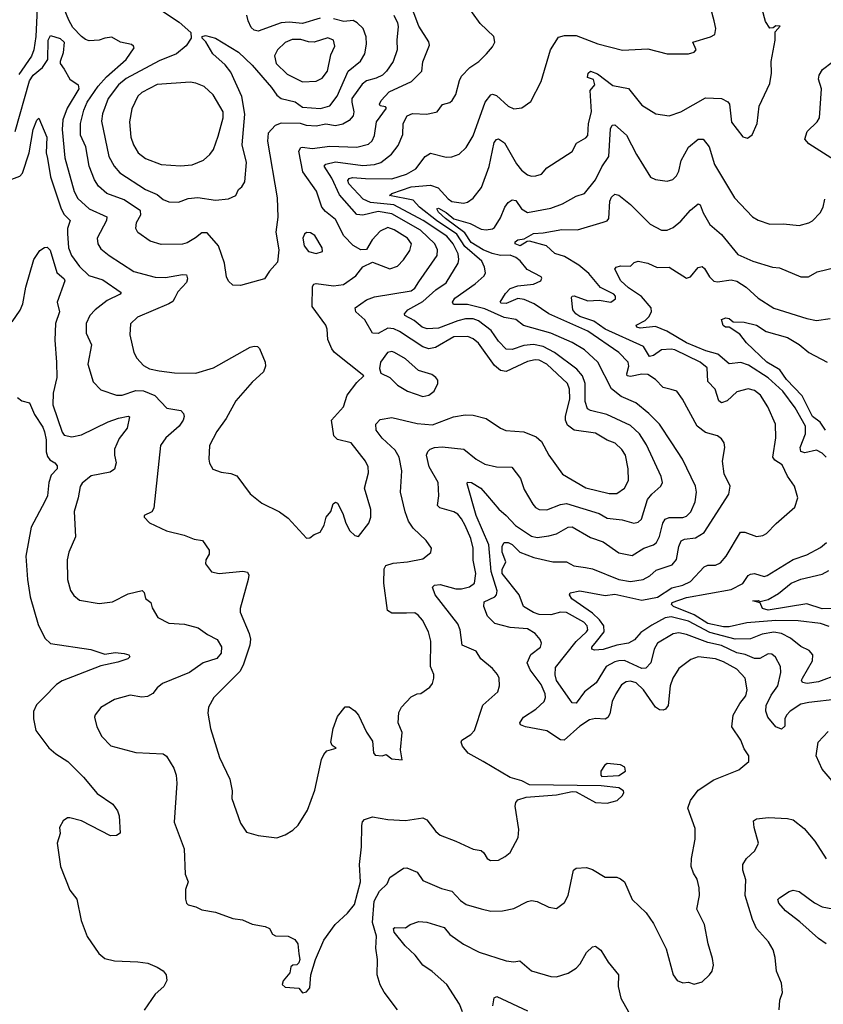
# Model space of a CAD drawing. Extents: x 1245515 to 1420776, y 606314 to 671314.
# Tile 39 of 256: x 1260876 to 1265020, y 661104 to 666181. Entities that reach past the tile are written whole.
import ezdxf

# ---------------------------------------------------------------- set-up
doc = ezdxf.new("R2010")
doc.units = 0

msp = doc.modelspace()

# ---------------------------------------------------------------- linework, layer by layer
at = {"layer": '0CON10XD'}
for points in [[(1260851.8, 665605), (1260925.8, 665865), (1260945, 665894.8), (1260993.2, 665935), (1261021.1, 665975), (1261022.7, 666075), (1261035, 666099.5), (1261085, 666084.5), (1261105.4, 666065), (1261100, 666010), (1261084.2, 665965), (1261084.3, 665955), (1261105.6, 665925), (1261135, 665874), (1261176.7, 665845), (1261180.4, 665825), (1261120.4, 665725), (1261098.2, 665665), (1261095.7, 665614.2), (1261108.3, 665468.3), (1261157.5, 665295), (1261175, 665258.5), (1261234.5, 665205), (1261324.6, 665164.6), (1261323.9, 665145), (1261275.5, 665055), (1261278.5, 665025), (1261295, 664999.4), (1261338.1, 664965), (1261465, 664882.9), (1261575, 664853.4), (1261628, 664852), (1261715, 664867.3), (1261735.5, 664865.5), (1261741.9, 664845), (1261735.5, 664825), (1261692, 664778), (1261675.9, 664745.9), (1261665, 664728.6), (1261645, 664715.5), (1261483.1, 664646.9), (1261447.3, 664612.7), (1261443.1, 664555), (1261464.6, 664464.6), (1261479.2, 664435), (1261515, 664397.5), (1261545, 664380.6), (1261595, 664370.4), (1261675, 664360.4), (1261785, 664358.6), (1261875, 664386.2), (1262065, 664492.5), (1262085, 664497.5), (1262102.5, 664495), (1262113.3, 664485), (1262142, 664415), (1262142.9, 664395), (1262132.9, 664365), (1262075, 664311.9), (1261990, 664215), (1261940, 664125), (1261891.9, 664058.1), (1261854, 663985), (1261850.8, 663915), (1261854.2, 663894.2), (1261872.5, 663862.5), (1261915, 663847.5), (1261965, 663840.8), (1261995, 663828), (1262065, 663736), (1262125, 663688), (1262215, 663642.5), (1262260.3, 663610.3), (1262355, 663507.5), (1262371.7, 663508.3), (1262395, 663526.7), (1262425, 663537.5), (1262445.6, 663575), (1262457.1, 663615), (1262481.2, 663645), (1262493.3, 663685), (1262505, 663692.5), (1262515, 663687.5), (1262542.5, 663635), (1262557.5, 663585), (1262578, 663545), (1262605, 663521.2), (1262623.9, 663516.1), (1262675.8, 663585), (1262687.1, 663615), (1262686.7, 663655), (1262654.6, 663765), (1262674.6, 663845), (1262672.3, 663875), (1262658.8, 663905), (1262585, 663998.6), (1262515.4, 664015.4), (1262495.6, 664035), (1262484.5, 664115.5), (1262545.4, 664185), (1262565.5, 664245), (1262615, 664310.6), (1262650, 664345), (1262500, 664465), (1262485, 664484), (1262465, 664532.5), (1262461.2, 664585), (1262454, 664605), (1262385, 664701.2), (1262386.5, 664805), (1262393.6, 664816.4), (1262405, 664820.8), (1262495, 664808.4), (1262545, 664814.7), (1262610.2, 664859.8), (1262645, 664907.1), (1262695, 664930.8), (1262785, 664895.4), (1262825, 664910.5), (1262855, 664941.9), (1262888.7, 664991.3), (1262896.7, 665025), (1262875, 665054.6), (1262807.1, 665097.1), (1262775, 665109.7), (1262735, 665090.4), (1262694.4, 665045), (1262664.2, 664995.8), (1262635, 664994.4), (1262595, 665017.3), (1262547, 665067), (1262505, 665150.9), (1262452.3, 665192.3), (1262434.6, 665215), (1262406.4, 665296.4), (1262335.7, 665395.7), (1262315, 665502.5), (1262325, 665521.9), (1262335, 665523.6), (1262385, 665517.2), (1262475, 665528.5), (1262615, 665524.1), (1262675, 665539.5), (1262693, 665557), (1262705, 665584), (1262715.2, 665655), (1262767.8, 665725), (1262761.9, 665731.9), (1262735, 665736.2), (1262731.1, 665745), (1262739.2, 665765), (1262780.7, 665809.3), (1262897.3, 665862.7), (1262948.9, 665915), (1262955, 665963.8), (1262989.1, 666049.1), (1262985, 666066.2), (1262935, 666147.5), (1262885.3, 666275)], [(1260967.8, 666275), (1260959.8, 666095), (1260949.3, 666025), (1260936.5, 665993.5), (1260872.2, 665897.8)], [(1262806, 666205), (1262823.5, 666165), (1262828.2, 666145), (1262820.6, 666075), (1262822.5, 666025), (1262802.7, 665965), (1262767.9, 665915), (1262746.4, 665895), (1262715, 665878.9), (1262665.1, 665864.9), (1262641.6, 665848.4), (1262589.2, 665775), (1262588.1, 665755), (1262599.5, 665705), (1262595.8, 665685), (1262575, 665661.7), (1262542.5, 665642.5), (1262505, 665632.9), (1262455, 665642.4), (1262405, 665631.6), (1262355, 665635.8), (1262324.2, 665645.8), (1262225, 665647.3), (1262194, 665636), (1262157.5, 665595), (1262154.5, 665555), (1262203.1, 665263.1), (1262207.1, 665162.9), (1262196.4, 665085), (1262211.5, 664995), (1262205, 664930), (1262163.8, 664885), (1262138.8, 664845), (1262015, 664810), (1261975, 664811.2), (1261953.2, 664833.2), (1261942, 664855), (1261932.2, 664925), (1261902, 665015), (1261842.1, 665082.1), (1261815, 665082.5), (1261783.1, 665056.9), (1261739.7, 665030.3), (1261715, 665023.9), (1261605, 665022.1), (1261549.5, 665039.5), (1261485, 665084.3), (1261474.6, 665104.6), (1261479.1, 665135), (1261500.4, 665175), (1261499.1, 665195), (1261415, 665252.4), (1261325, 665284.6), (1261282.6, 665322.6), (1261261.8, 665355), (1261234.7, 665425), (1261217.5, 665525), (1261189.5, 665585), (1261190, 665645), (1261207.2, 665715), (1261224.7, 665755), (1261281.1, 665838.9), (1261323, 665887), (1261425.4, 665975), (1261465.7, 666035), (1261463.3, 666045), (1261452.7, 666052.7), (1261395, 666064.3), (1261350.3, 666090.3), (1261314.6, 666085.4), (1261285, 666074.7), (1261235, 666071.5), (1261215, 666078.2), (1261195, 666094.5), (1261150.7, 666140.7), (1261129, 666179), (1261089.4, 666275)], [(1261560, 666260), (1261698.4, 666168.4), (1261758.8, 666115), (1261760, 666085), (1261735, 666046.7), (1261684, 666005), (1261595, 665969.1), (1261425, 665877.1), (1261385, 665844.7), (1261331.9, 665775), (1261303.5, 665695), (1261297.3, 665657.3), (1261336, 665475), (1261362.5, 665425), (1261392, 665392), (1261525.2, 665305.2), (1261585, 665279.3), (1261615, 665254.5), (1261645, 665241.8), (1261695, 665239.2), (1261745, 665258.1), (1261795, 665264.2), (1261885, 665249.5), (1261952.6, 665257.4), (1261990.8, 665275), (1262004.5, 665305.5), (1262021.4, 665318.6), (1262036.4, 665345), (1262045.8, 665445), (1262023.3, 665535), (1262036.4, 665693.6), (1262020.7, 665785), (1261965, 665910.9), (1261935, 665947.5), (1261872, 666005), (1261836.7, 666066.7), (1261817.5, 666085), (1261817.5, 666095), (1261835, 666100), (1261885, 666085.6), (1262003.8, 666013.8), (1262075, 665945.6), (1262175, 665831.2), (1262201.6, 665791.6), (1262225, 665773.9), (1262297.2, 665757.2), (1262335, 665730), (1262427.6, 665722.4), (1262475, 665736.2), (1262512.7, 665787.3), (1262570.7, 665915), (1262633.3, 665966.7), (1262656.6, 666005), (1262664.1, 666055), (1262662.4, 666092.4), (1262646.7, 666135), (1262616.7, 666165), (1262595, 666176.9), (1262547.7, 666172.3), (1262495, 666185.6)], [(1263173.9, 664143.9), (1263215, 664141.5), (1263281.2, 664125), (1263355, 664074.3), (1263382.9, 664062.9), (1263475, 664056.2), (1263539.5, 664029.5), (1263567.5, 664005), (1263605, 663935.6), (1263675, 663837.3), (1263795, 663767.3), (1263915, 663736.9), (1263955, 663737.8), (1263995, 663764.4), (1264016.2, 663805), (1264014.5, 663864.5), (1264000, 663935), (1263981.9, 663965), (1263947.6, 663997.6), (1263905, 664013.2), (1263845, 664049.2), (1263734.8, 664064.8), (1263700.8, 664090.8), (1263690.9, 664115), (1263690.8, 664135), (1263713.2, 664225), (1263711.9, 664275), (1263701.6, 664305), (1263595, 664404.7), (1263555, 664425.2), (1263535, 664426.9), (1263495, 664417.8), (1263385, 664367.6), (1263355, 664371.9), (1263325, 664397.3), (1263242.5, 664512.5), (1263215.1, 664535.1), (1263186.8, 664546.8), (1263115, 664545.9), (1263019.6, 664490.4), (1262985, 664483.7), (1262955, 664494.2), (1262835, 664573.8), (1262805, 664586.3), (1262775, 664590), (1262725, 664562.8), (1262694.7, 664564.7), (1262655, 664632.9), (1262610, 664675), (1262605.7, 664695), (1262665, 664735.9), (1262705, 664752.2), (1262895, 664781.9), (1262914, 664796), (1262935, 664830), (1263028.7, 664965), (1263030.3, 664995), (1263016.6, 665025), (1262942.4, 665095), (1262795, 665179.2), (1262725, 665192.5), (1262645, 665172.2), (1262615, 665176.6), (1262525, 665278.2), (1262485, 665363.1), (1262446.5, 665425), (1262455, 665436.1), (1262505, 665448.3), (1262645, 665429.6), (1262705, 665434.8), (1262738.9, 665445), (1262792.8, 665487.2), (1262828.5, 665531.5), (1262851.4, 665588.6), (1262854, 665645), (1262873.8, 665685), (1262902.1, 665697.9), (1262975, 665693.9), (1263028, 665705), (1263056.2, 665743.8), (1263095, 665754.4), (1263106, 665765), (1263124.5, 665795.5), (1263143.3, 665866.7), (1263155, 665889.2), (1263197.1, 665935), (1263242.9, 665965), (1263284, 666005), (1263315, 666041.2), (1263326.9, 666065), (1263321.9, 666095), (1263251.3, 666161.3), (1263171.2, 666271.2)], [(1263266.2, 662356.2), (1263188.1, 662398.1), (1263159.4, 662435), (1263152, 662455), (1263156, 662465), (1263202.9, 662495), (1263221.9, 662515), (1263265, 662646), (1263342.5, 662715), (1263350, 662745), (1263349.2, 662785), (1263340, 662805), (1263314, 662835), (1263254.2, 662885), (1263230, 662925), (1263158, 662955), (1263147.7, 663035), (1263136.2, 663065), (1263019.3, 663215), (1263004.4, 663255), (1263014.5, 663265.5), (1263045, 663268.2), (1263125, 663246.2), (1263154.3, 663245.8), (1263195, 663256.1), (1263220.9, 663275), (1263228.1, 663325), (1263213.8, 663393.8), (1263214.7, 663455.3), (1263202.4, 663505), (1263173, 663573), (1263155, 663607.8), (1263135, 663630.5), (1263115, 663642.5), (1263043.2, 663663.2), (1263031.1, 663675), (1263037.1, 663725), (1263034.6, 663795), (1262987.1, 663875), (1262974.2, 663935.8), (1262980.5, 663955), (1262993.2, 663966.8), (1263014.4, 663975.6), (1263055, 663978.6), (1263166.5, 663966.5), (1263229.4, 663915), (1263275, 663888.8), (1263335.4, 663875.4), (1263414, 663874), (1263458.9, 663815), (1263478.3, 663758.3), (1263522.6, 663682.6), (1263536, 663666), (1263555, 663655.4), (1263595, 663653.6), (1263665, 663680.9), (1263695, 663685.3), (1263864.2, 663635), (1263905, 663611.1), (1263982.2, 663602.2), (1264042.5, 663585), (1264065, 663589.6), (1264082.1, 663605), (1264113.3, 663706.7), (1264135, 663734.4), (1264182.5, 663775), (1264191.1, 663795), (1264183.8, 663825), (1264108.2, 663988.2), (1264071.6, 664045), (1264025, 664088.9), (1263904.5, 664144.5), (1263818.8, 664165), (1263803.8, 664173.8), (1263792.9, 664212.9), (1263791.4, 664305), (1263778.6, 664345), (1263749.2, 664379.2), (1263634.1, 664464.1), (1263575.4, 664495.4), (1263525, 664506), (1263475, 664500.9), (1263415, 664479.7), (1263385, 664482.7), (1263345, 664522.7), (1263307.9, 664577.9), (1263242.4, 664627.6), (1263215, 664638.3), (1263175, 664638.1), (1263135, 664628.9), (1263035, 664590.2), (1262976.9, 664586.9), (1262951.1, 664595), (1262909.5, 664629.5), (1262862.9, 664655), (1262860, 664665), (1262878.1, 664685), (1262955, 664727.5), (1263022.5, 664787.5), (1263075, 664824.6), (1263136.9, 664925), (1263141.4, 664945), (1263136.3, 664973.7), (1263111, 665025), (1263078.4, 665065), (1262957.1, 665145), (1262805, 665226.3), (1262685, 665238.9), (1262648, 665255), (1262572.7, 665335), (1262568.2, 665351.8), (1262575, 665362.1), (1262592.5, 665367.5), (1262658.4, 665361.6), (1262795, 665360.6), (1262870.8, 665385), (1262918.4, 665411.6), (1262967.8, 665475), (1262995, 665493.1), (1263075, 665471.5), (1263105, 665473.3), (1263142.1, 665487.9), (1263178, 665522), (1263215, 665582), (1263276.5, 665755), (1263305, 665793.1), (1263315, 665796.5), (1263335, 665790), (1263395, 665735.8), (1263425, 665720.8), (1263465, 665726), (1263511.3, 665758.7), (1263565, 665862.5), (1263612.9, 666025), (1263655, 666091.3), (1263685, 666099.2), (1263745, 666098.8), (1263856.9, 666056.9), (1263985, 666024.4), (1264115, 666030), (1264214.4, 666004.4), (1264325.4, 666004.6), (1264355, 666014.2), (1264363.8, 666025), (1264346.7, 666065), (1264438, 666092), (1264461.4, 666105), (1264466.7, 666135), (1264457.5, 666175), (1264427.3, 666285)], [(1262823.8, 661075), (1262755, 661166.2), (1262734.6, 661204.6), (1262719.4, 661255), (1262720.6, 661335), (1262713.2, 661393.2), (1262716.6, 661455), (1262696.1, 661525), (1262704.8, 661635), (1262732.2, 661687.8), (1262771.1, 661725), (1262785, 661757.5), (1262855, 661805.6), (1262872.2, 661807.8), (1262925, 661785.6), (1262955, 661741.9), (1263050.7, 661700.7), (1263105, 661686.7), (1263148.3, 661638.3), (1263177.6, 661617.6), (1263255.6, 661595.6), (1263305, 661584.3), (1263365, 661585.7), (1263425, 661598.1), (1263495, 661634.3), (1263515, 661638.1), (1263545, 661632.9), (1263605, 661604), (1263645, 661597.5), (1263685, 661628.8), (1263704.3, 661665), (1263731.4, 661795), (1263745, 661806), (1263798.6, 661808.6), (1263829.1, 661799.1), (1263895, 661760), (1263955, 661758.8), (1263975, 661751.2), (1263994.4, 661734.4), (1264035, 661643.3), (1264106, 661575), (1264145, 661520), (1264210.2, 661390.2), (1264246, 661255), (1264267, 661227), (1264295, 661214.3), (1264325, 661217.1), (1264355, 661207.1), (1264395, 661220), (1264434, 661255), (1264447.5, 661275), (1264454.2, 661305), (1264449.4, 661339.4), (1264426.9, 661415), (1264408, 661515), (1264368.6, 661595), (1264381.1, 661665), (1264380, 661705), (1264369.7, 661749.7), (1264350.2, 661780.2), (1264338.6, 661815), (1264340, 661855), (1264358.9, 661955), (1264359.7, 662009.7), (1264321.2, 662115), (1264335.8, 662155), (1264375, 662207.1), (1264455, 662260.8), (1264585, 662312.5), (1264636.7, 662355), (1264635.8, 662385), (1264611.7, 662421.7), (1264595, 662466.2), (1264548.9, 662535), (1264554.5, 662595), (1264589.1, 662655), (1264620.9, 662695), (1264627.8, 662725), (1264616.7, 662785), (1264575, 662831.8), (1264505, 662870), (1264465, 662884.7), (1264375, 662894.6), (1264337.6, 662882.4), (1264274.7, 662835.3), (1264244.5, 662785), (1264231.2, 662745), (1264220, 662645), (1264207.1, 662625), (1264195, 662619.5), (1264175, 662621.5), (1264154.6, 662635), (1264092.2, 662725), (1264055, 662760.5), (1264025, 662770), (1264003.5, 662766.5), (1263979.6, 662750.4), (1263950, 662705), (1263931.5, 662665), (1263918.4, 662601.6), (1263908.3, 662581.7), (1263895, 662574.4), (1263845, 662577.3), (1263815, 662570), (1263765, 662538.4), (1263684.5, 662465.5), (1263665, 662468.2), (1263595, 662513.8), (1263483.8, 662533.8), (1263458.8, 662545), (1263455.8, 662555), (1263473.9, 662585), (1263537.1, 662625), (1263580, 662665), (1263587.1, 662685), (1263585.4, 662705), (1263565, 662753.1), (1263509, 662829), (1263492.5, 662865), (1263512.3, 662907.7), (1263562.2, 662945), (1263567.1, 662965), (1263559.6, 662985), (1263535, 663015.3), (1263495, 663039.1), (1263405, 663046.1), (1263326.9, 663066.9), (1263287.9, 663105), (1263269.1, 663155), (1263271.7, 663178.3), (1263326.2, 663205), (1263335.3, 663215), (1263337.5, 663235), (1263307.2, 663335), (1263295, 663472.2), (1263230.7, 663625), (1263182.9, 663787.1), (1263185, 663796.7), (1263205.7, 663795), (1263253.6, 663765), (1263288.5, 663725), (1263346.3, 663656.3), (1263385, 663624.6), (1263432.4, 663572.4), (1263515, 663517.7), (1263545, 663511.5), (1263605, 663519.1), (1263645, 663529.6), (1263705, 663563.8), (1263725, 663565.3), (1263820.4, 663510.4), (1263885, 663489.1), (1263965, 663431.1), (1264035, 663417.3), (1264094.8, 663455.2), (1264145, 663472.5), (1264160, 663485), (1264174.7, 663515.3), (1264191.9, 663585), (1264205.2, 663604.8), (1264225.3, 663614.7), (1264295, 663614.7), (1264315, 663621.1), (1264336.8, 663643.2), (1264359.4, 663695), (1264366, 663745), (1264361.2, 663775), (1264293.6, 663915), (1264239.3, 663999.2), (1264174.6, 664095), (1264120.6, 664150.6), (1264053.3, 664205), (1263977.6, 664237.6), (1263927.6, 664277.6), (1263856.7, 664415), (1263788.1, 664478.1), (1263725, 664515.9), (1263614.2, 664564.2), (1263473.8, 664603.8), (1263435, 664634.4), (1263375, 664645.9), (1263275, 664690.3), (1263185, 664711.7), (1263112.8, 664712.8), (1263107.5, 664725), (1263119.6, 664745), (1263225, 664818.9), (1263270.7, 664859.3), (1263277.5, 664875), (1263273.6, 664905), (1263259.2, 664935), (1263171.1, 665011.1), (1263130.3, 665075), (1263024.6, 665144.6), (1262938.2, 665215), (1262905, 665250), (1262783.3, 665275), (1262794.4, 665285), (1262895, 665319.4), (1262995, 665327.1), (1263034.5, 665314.5), (1263085, 665257.5), (1263105, 665243.6), (1263165, 665234.4), (1263185, 665239.2), (1263215, 665260.8), (1263257.1, 665315), (1263296.9, 665423.1), (1263322.9, 665547.1), (1263335, 665563.5), (1263345, 665566.2), (1263375.7, 665545.7), (1263437.8, 665437.8), (1263464.5, 665404.5), (1263495, 665381.5), (1263515, 665374.6), (1263537.5, 665375), (1263566.2, 665385), (1263595, 665417.5), (1263725, 665500.8), (1263748, 665545), (1263795, 665571.4), (1263805, 665584), (1263809.5, 665645), (1263825.3, 665705), (1263817.8, 665815), (1263841.2, 665845), (1263835, 665872.5), (1263803.6, 665883.6), (1263807.5, 665905), (1263820, 665915), (1263855, 665902), (1263935, 665840.8), (1264015, 665825.6), (1264085, 665740), (1264155.8, 665695.8), (1264225, 665685.6), (1264285, 665705.7), (1264412, 665778), (1264495, 665774.6), (1264527.3, 665757.3), (1264536.9, 665745), (1264546.7, 665653.3), (1264605, 665576.7), (1264629.3, 665570.7), (1264653.6, 665586.4), (1264679.2, 665645), (1264689.2, 665735), (1264745, 665852.5), (1264752.9, 665905), (1264751.4, 665965), (1264772, 666075), (1264772.5, 666117.5), (1264798.3, 666148.3), (1264775, 666150), (1264761.7, 666138.3), (1264745, 666137.5), (1264721.3, 666171.3), (1264704.3, 666235)], [(1262425, 666189), (1262335, 666160.7), (1262265, 666167.9), (1262225, 666164.8), (1262105, 666122.5), (1262085, 666127.1), (1262070.4, 666140.4), (1262054.4, 666175), (1262046.9, 666205)], [(1262335, 665859.7), (1262405, 665864.1), (1262435, 665878.9), (1262463.2, 665915), (1262481.1, 665998.9), (1262500.9, 666045), (1262495, 666075.6), (1262465, 666088.2), (1262394.1, 666065.9), (1262365, 666067.1), (1262325, 666078.8), (1262281.7, 666078.3), (1262245, 666063.7), (1262204.6, 666025), (1262190.7, 665995), (1262198.7, 665955), (1262255, 665900.8), (1262335, 665859.7)], [(1265096.7, 665445), (1264945, 665540.6), (1264925.7, 665565), (1264936.7, 665605), (1264988.6, 665655), (1265000, 665675), (1265010.4, 665825), (1264995.5, 665875), (1264999.1, 665895), (1265016, 665924), (1265065, 665962)], [(1261705, 665427.8), (1261765, 665433.3), (1261823.3, 665456.7), (1261856.9, 665485), (1261875, 665511.2), (1261900.3, 665579.7), (1261925.3, 665675), (1261925.9, 665705), (1261873.3, 665793.3), (1261826.8, 665836.7), (1261785, 665854), (1261755, 665859.1), (1261585, 665846.3), (1261505.3, 665804.7), (1261485, 665785.8), (1261455, 665722), (1261441.5, 665655), (1261449.5, 665575), (1261463.6, 665535), (1261486.7, 665495), (1261524.2, 665465), (1261605, 665433.6), (1261705, 665427.8)], [(1260835, 665359.2), (1260876.5, 665373.5), (1260890.7, 665389.3), (1260925.4, 665495), (1260944.6, 665615), (1260965, 665662.5), (1260975, 665672.5), (1261016.1, 665575), (1261011.9, 665495), (1261018.9, 665465), (1261035, 665371.4), (1261090, 665205), (1261105, 665176.9), (1261135.5, 665145), (1261122.5, 665105), (1261122, 665078), (1261127.3, 665005), (1261142.3, 664965), (1261185, 664907.5), (1261231.8, 664861.8), (1261305, 664839.5), (1261398.8, 664775), (1261393.3, 664765), (1261326.4, 664733.6), (1261264.4, 664685), (1261237.7, 664655), (1261219.2, 664615), (1261218.2, 664565), (1261246.9, 664505), (1261226.7, 664405), (1261255, 664313.3), (1261295, 664272.5), (1261375.3, 664245.3), (1261405, 664244.7), (1261475, 664268.8), (1261515, 664267), (1261572.5, 664242.5), (1261635, 664178.1), (1261706.1, 664166.1), (1261720.2, 664150.2), (1261724.5, 664135), (1261719.2, 664115), (1261698.2, 664085), (1261628.9, 664025), (1261602.1, 663985), (1261567.9, 663662.1), (1261557.3, 663642.7), (1261517.5, 663625), (1261517.5, 663615), (1261545, 663586.2), (1261633.8, 663545), (1261723.3, 663523.3), (1261775, 663502.5), (1261818.8, 663495), (1261853.8, 663445), (1261853.8, 663425), (1261836.2, 663395), (1261833.8, 663375), (1261865, 663333.8), (1261905, 663325.8), (1262027, 663337), (1262051.2, 663331.2), (1262056.8, 663316.8), (1262054.3, 663295), (1262012.5, 663145), (1262013.1, 663125), (1262060, 663015), (1262066.3, 662986.3), (1262062.9, 662955), (1262028.3, 662851.7), (1262010.9, 662819.1), (1261877.5, 662685), (1261849.2, 662635), (1261845.6, 662605), (1261860, 662525), (1261907, 662377), (1261959.4, 662265), (1261971.9, 662205), (1261970.8, 662165), (1262015, 662037.5), (1262045, 661991.2), (1262105, 661974), (1262202.7, 661962.7), (1262245, 661977.8), (1262285, 662001.1), (1262312.6, 662027.4), (1262360, 662105), (1262398.1, 662208.1), (1262433.2, 662366.8), (1262445, 662392.5), (1262459.3, 662410.7), (1262507.5, 662425), (1262487.7, 662437.7), (1262480.8, 662455), (1262493.3, 662525), (1262515, 662587.5), (1262555, 662637.5), (1262575, 662636.7), (1262605, 662616.7), (1262624, 662595), (1262665, 662507.5), (1262695, 662460), (1262700.7, 662400.7), (1262708.8, 662388.8), (1262745, 662384.2), (1262765, 662391.2), (1262795, 662368.6), (1262847.5, 662365), (1262840, 662415), (1262848, 662505), (1262828, 662555), (1262831.2, 662608.8), (1262844.2, 662635.8), (1262895, 662688.8), (1262925, 662703.8), (1262945, 662706.7), (1262991.2, 662738.8), (1263005, 662757.5), (1263012, 662785), (1263012, 662805), (1262994.5, 662845), (1262995.4, 662975.4), (1262983.3, 663025), (1262953.1, 663085), (1262931.1, 663111.1), (1262913.1, 663123.1), (1262871.3, 663121.3), (1262795, 663121.4), (1262772.9, 663135), (1262753.1, 663275), (1262755, 663350), (1262763.9, 663366.1), (1262801.4, 663378.6), (1262875.4, 663384.6), (1262955, 663401.4), (1262996, 663434), (1262998.8, 663455), (1262972.5, 663495), (1262905, 663559.5), (1262880.8, 663595), (1262863.4, 663643.4), (1262840, 663745), (1262846.5, 663855), (1262833.3, 663925), (1262811.5, 663961.5), (1262745, 664023.1), (1262713.8, 664065), (1262712, 664095), (1262735, 664119.2), (1262795, 664128.9), (1262925, 664098.9), (1263005, 664092.6), (1263113.6, 664133.6), (1263173.9, 664143.9)], [(1263713.2, 662675), (1263644.1, 662774.1), (1263637.7, 662802.3), (1263639, 662841), (1263746, 662974), (1263799.3, 663025), (1263805.3, 663035), (1263802.9, 663055), (1263784.6, 663075), (1263695, 663124.3), (1263665, 663125.2), (1263615, 663112.3), (1263555, 663114.1), (1263525, 663124.1), (1263474.4, 663155), (1263451.8, 663215), (1263363.3, 663325), (1263364, 663346), (1263382.4, 663385), (1263364.5, 663435), (1263363.4, 663466.6), (1263375, 663484.3), (1263395, 663484.5), (1263415, 663473.8), (1263455.7, 663435.7), (1263527.9, 663407.9), (1263625, 663385.3), (1263695, 663385.5), (1263733.9, 663363.9), (1263793.9, 663356.1), (1263829.3, 663349.3), (1263965, 663294.8), (1264026.1, 663283.9), (1264090.8, 663295), (1264125, 663313.8), (1264157.6, 663342.4), (1264240.6, 663369.4), (1264262.6, 663397.4), (1264274.8, 663465.2), (1264286.6, 663493.4), (1264305, 663502.9), (1264361.6, 663508.4), (1264405, 663537.1), (1264532.9, 663735), (1264539.2, 663775), (1264508.3, 663838.3), (1264500, 663905), (1264513.1, 663975), (1264508.3, 663998.3), (1264495, 664019.2), (1264475, 664034.4), (1264412.6, 664052.6), (1264368.9, 664085), (1264294.1, 664224.1), (1264264.6, 664264.6), (1264235, 664274.4), (1264195, 664283.5), (1264154.7, 664324.7), (1264115, 664351.3), (1264085, 664353.3), (1264025, 664341.1), (1264008.6, 664345), (1264006.2, 664355), (1264016.8, 664395), (1264014.1, 664414.1), (1263965, 664464.6), (1263805, 664574.8), (1263605, 664663.9), (1263528.8, 664715), (1263477.4, 664737.4), (1263445, 664742.8), (1263385, 664717.4), (1263358.3, 664718.3), (1263353.3, 664725), (1263380.4, 664769.6), (1263405.9, 664794.1), (1263445, 664809.2), (1263525, 664816.8), (1263564.2, 664835), (1263568.1, 664848.1), (1263565.4, 664855.4), (1263492.3, 664892.3), (1263457.5, 664937.5), (1263435.1, 664955.1), (1263405, 664966), (1263355, 664965.1), (1263311.9, 664975), (1263265.7, 664995), (1263205, 665031.8), (1263171, 665081), (1263071.9, 665155), (1263035, 665188.8), (1263026.9, 665205), (1263035, 665208.3), (1263075, 665185.9), (1263114, 665154), (1263199.4, 665129.4), (1263255, 665100.9), (1263282.2, 665097.8), (1263315, 665102.3), (1263325, 665109.4), (1263355, 665160), (1263377.3, 665215), (1263395, 665238.2), (1263415, 665251.8), (1263435, 665249.4), (1263463.5, 665205), (1263495, 665186.2), (1263615, 665208.9), (1263675, 665231.1), (1263745, 665270.9), (1263788.9, 665285), (1263845.6, 665354.4), (1263877.9, 665422.1), (1263914.1, 665475), (1263922.3, 665617.7), (1263932.1, 665637.9), (1263945, 665638.6), (1264004.4, 665585), (1264056.1, 665485), (1264129.1, 665369.1), (1264155, 665357.5), (1264215, 665348.1), (1264243.4, 665356.6), (1264262.9, 665375), (1264275, 665400), (1264286.4, 665455), (1264325, 665524.4), (1264374, 665565), (1264400, 665565), (1264431.1, 665525), (1264458.2, 665435), (1264561.5, 665261.5), (1264655, 665164.3), (1264685, 665146.9), (1264745, 665126.7), (1264815, 665128.5), (1264895, 665120), (1264946.3, 665133.7), (1264965, 665144.3), (1265004.6, 665185.4), (1265020, 665215), (1265027.8, 665255)], [(1265095.9, 662804.1), (1264995, 662767.2), (1264937.4, 662757.4), (1264913.4, 662763.4), (1264908.5, 662775), (1264912.3, 662785), (1264964.5, 662875), (1264966.4, 662906.4), (1264947.5, 662927.5), (1264905, 662948.2), (1264851.2, 662991.2), (1264805, 663016.5), (1264765, 663022.6), (1264705, 663012.3), (1264645, 662987.6), (1264565, 662986.9), (1264435, 663020.7), (1264325, 663079.1), (1264235, 663101.1), (1264205, 663096.6), (1264135, 663058.8), (1264079.3, 663020.7), (1264047, 662983), (1264015, 662966.2), (1263955, 662956.4), (1263885, 662933.5), (1263839.5, 662929.5), (1263826, 662935), (1263825.6, 662945), (1263850.9, 662975), (1263889.4, 663025), (1263888, 663055), (1263866.4, 663086.4), (1263830.5, 663120.5), (1263722.9, 663195), (1263710.8, 663215), (1263714.6, 663225.4), (1263765, 663235.3), (1263895, 663212.5), (1263945, 663218.1), (1264085, 663188), (1264165, 663203.5), (1264239.2, 663250.8), (1264295.6, 663265), (1264335, 663284.7), (1264405, 663360), (1264425, 663367.8), (1264465, 663368.2), (1264489.4, 663380.6), (1264518.5, 663415), (1264592.6, 663537.4), (1264615, 663537.9), (1264675, 663515.7), (1264709.1, 663520.9), (1264727.9, 663532.1), (1264776.8, 663583.2), (1264873.6, 663666.4), (1264888.6, 663715), (1264871.4, 663775), (1264835, 663826.2), (1264808.5, 663885), (1264770.3, 663910.3), (1264759.6, 663925), (1264775.5, 664025), (1264773.5, 664095), (1264733.8, 664183.8), (1264695.6, 664245), (1264665, 664269.1), (1264632.7, 664277.3), (1264575, 664261.9), (1264525, 664216), (1264495, 664205.5), (1264482.1, 664215), (1264463.2, 664275), (1264424.7, 664315), (1264420.4, 664385), (1264385.4, 664415), (1264255, 664477.8), (1264235, 664481.9), (1264185, 664478.3), (1264145, 664449.3), (1264123.9, 664443.9), (1264092.7, 664495), (1263895.8, 664585.8), (1263836.3, 664626.3), (1263765, 664650.9), (1263743.5, 664665), (1263728.9, 664685), (1263721.1, 664748.9), (1263724.5, 664755.5), (1263735, 664756.5), (1263805, 664731.1), (1263865, 664734), (1263925, 664724.7), (1263948.8, 664741.2), (1263948, 664755), (1263940, 664765), (1263870.3, 664800.3), (1263811.3, 664871.3), (1263759.8, 664915), (1263685, 664960.3), (1263635.3, 664975.3), (1263593.1, 665015), (1263505, 665038.9), (1263492.1, 665037.9), (1263456, 665015), (1263431.5, 665025), (1263431.5, 665035), (1263444.4, 665045.6), (1263478.3, 665051.7), (1263525, 665078.9), (1263575, 665081.7), (1263670.9, 665099.1), (1263751.9, 665098.1), (1263885, 665136.5), (1263906.2, 665143.8), (1263913.5, 665155), (1263920, 665245), (1263928.1, 665265), (1263945, 665280.6), (1263965, 665276.5), (1264025, 665228.1), (1264126.7, 665126.7), (1264185, 665095.6), (1264215, 665095.6), (1264245, 665108.9), (1264285, 665142.2), (1264335, 665199.4), (1264375, 665231.2), (1264385, 665226.2), (1264400.9, 665185), (1264435.3, 665125.3), (1264495, 665073.1), (1264579.8, 664969.8), (1264656.2, 664935), (1264757.5, 664905), (1264795, 664900.6), (1264905, 664854.4), (1264944.2, 664855.8), (1264989.1, 664880.9), (1265095, 664907.1)], [(1262405, 664974.6), (1262438, 664985), (1262435.6, 665005), (1262397.3, 665067.3), (1262375, 665081.4), (1262355, 665083.8), (1262344.2, 665075.8), (1262335.7, 665055), (1262343.5, 665015), (1262365.3, 664985.3), (1262405, 664974.6)], [(1260836.4, 664623.6), (1260877.7, 664682.3), (1260893, 664715), (1260907.9, 664802.1), (1260949.4, 664945), (1260980, 664990), (1261003.5, 665006.5), (1261018.3, 665008.3), (1261033.3, 664993.3), (1261068, 664878), (1261105, 664845.4), (1261109.3, 664835), (1261069.4, 664725), (1261082, 664675), (1261060, 664615), (1261057.6, 664527.6), (1261065.3, 664414.7), (1261067.1, 664335), (1261048.1, 664255), (1261046.4, 664195), (1261095, 664053.3), (1261105, 664038.6), (1261145, 664029.1), (1261195, 664040), (1261332.3, 664107.7), (1261385, 664126.2), (1261435.9, 664135.9), (1261442.5, 664132.5), (1261430, 664075), (1261388.7, 664021.3), (1261365.6, 663965.6), (1261364.5, 663935), (1261374, 663895), (1261365, 663862.5), (1261342.9, 663847.1), (1261245, 663829.2), (1261198.5, 663791.5), (1261187, 663773), (1261177.5, 663715), (1261156.9, 663645), (1261164.3, 663515), (1261128.9, 663435), (1261120.5, 663395), (1261123.3, 663295), (1261138.3, 663238.3), (1261155, 663212), (1261185, 663188), (1261285, 663170), (1261355, 663178.5), (1261435, 663220), (1261507.1, 663237.1), (1261517.7, 663227.7), (1261525, 663196.2), (1261552, 663175), (1261558.3, 663148.3), (1261588.3, 663098.3), (1261645, 663069.2), (1261725, 663063.6), (1261796.2, 663045), (1261845, 663010), (1261895, 662984), (1261917.2, 662947.2), (1261914.5, 662915), (1261893.2, 662886.7), (1261822.9, 662865), (1261750.8, 662815), (1261612.3, 662757.7), (1261584.6, 662735.4), (1261563.4, 662706.6), (1261535, 662691.4), (1261505, 662687.5), (1261445, 662696.9), (1261365, 662675.8), (1261295, 662633.3), (1261265, 662596.7), (1261262, 662585), (1261274.5, 662534.5), (1261300, 662485), (1261346.8, 662436.8), (1261475, 662402), (1261615, 662395.7), (1261632.4, 662382.4), (1261671.7, 662321.7), (1261683.5, 662285), (1261685.5, 662244.5), (1261673.2, 662043.2), (1261724, 661905), (1261729.2, 661775), (1261744, 661735), (1261730.8, 661695), (1261730.8, 661645), (1261736.7, 661625), (1261745, 661616.7), (1261785, 661606.7), (1261815, 661590), (1261885, 661578.8), (1261975, 661546.2), (1262025, 661538.8), (1262075, 661516.2), (1262142.5, 661505), (1262163.9, 661493.9), (1262180, 661465), (1262195, 661456.2), (1262260, 661455), (1262295, 661437.5), (1262310, 661415), (1262316.2, 661363.8), (1262320, 661335), (1262315, 661317.5), (1262305, 661307.5), (1262285, 661306.2), (1262275, 661297.5), (1262269.2, 661265), (1262234.4, 661225), (1262229.2, 661205), (1262245, 661192.5), (1262315, 661187.5), (1262335, 661162.5), (1262355, 661167.5), (1262371.7, 661188.3), (1262378, 661255), (1262401.4, 661335), (1262444.2, 661435), (1262502.5, 661515), (1262566.6, 661573.4), (1262602.2, 661617.8), (1262633.5, 661735), (1262628.2, 661825), (1262638.2, 661915), (1262640.4, 662025), (1262644.5, 662045), (1262654.1, 662055.9), (1262695, 662070.4), (1262775, 662056.7), (1262865, 662051.5), (1262955, 662064.3), (1262976.2, 662055), (1263021.4, 661995), (1263045, 661975.7), (1263124.6, 661944.6), (1263215, 661903.8), (1263255, 661896.2), (1263268.8, 661885), (1263286, 661855), (1263304.6, 661844.6), (1263345, 661847.1), (1263380, 661865), (1263405, 661886.2), (1263445.7, 661964.3), (1263450, 662005), (1263430.8, 662125), (1263434, 662145), (1263445, 662157.5), (1263487.9, 662172.1), (1263645, 662183.8), (1263725, 662201.2), (1263745, 662200), (1263845, 662144), (1263905, 662140), (1263957.5, 662155), (1263985, 662180), (1263992, 662195), (1263990, 662205), (1263965, 662219.1), (1263875, 662229.5), (1263505, 662235.7), (1263465, 662256), (1263405, 662272.5), (1263266.2, 662356.2)], [(1264213.1, 664575), (1264155, 664598), (1264075, 664589.6), (1264059.2, 664595), (1264055.8, 664605), (1264100.8, 664629.2), (1264121.1, 664648.9), (1264133.8, 664675), (1264132.9, 664695), (1264082.9, 664752.9), (1264015, 664799), (1263975.4, 664835), (1263944.4, 664895), (1263951.2, 664905), (1263975, 664910.9), (1264025, 664910.8), (1264045, 664928.6), (1264065, 664935.7), (1264115, 664925.6), (1264163.4, 664903.4), (1264225, 664904.4), (1264315, 664848.6), (1264335, 664854.2), (1264375, 664902.9), (1264395, 664907.5), (1264408.2, 664898.2), (1264433.6, 664855), (1264455, 664832.9), (1264475, 664829.2), (1264545, 664838.7), (1264575, 664832.7), (1264622.1, 664802.1), (1264683.5, 664745), (1264765, 664693.1), (1264935, 664639.5), (1264985, 664630), (1265055, 664640)], [(1265031.1, 664065), (1265003.4, 664105), (1264964.3, 664134.3), (1264911.1, 664241.1), (1264829.5, 664325), (1264795.4, 664375.4), (1264729.6, 664415), (1264624.7, 664514.7), (1264590, 664560), (1264535.3, 664595.3), (1264515, 664596.1), (1264503.3, 664603.3), (1264495.8, 664635), (1264516.6, 664643.4), (1264535, 664640.4), (1264555, 664623.5), (1264611.8, 664621.8), (1264675, 664606.2), (1264725, 664573.6), (1264835, 664542.5), (1264895.5, 664505.5), (1264945.5, 664465.5), (1265040, 664415)], [(1265035, 663924.2), (1265014.3, 663945), (1264985, 663960.7), (1264925, 663948), (1264904.4, 663955), (1264901.1, 663975), (1264928.3, 664045), (1264928.6, 664085), (1264875, 664179.1), (1264811.9, 664265), (1264735, 664334.3), (1264635, 664399.8), (1264595, 664413.6), (1264535, 664406.1), (1264475.7, 664455.7), (1264415, 664473.9), (1264315, 664515.4), (1264213.1, 664575)], [(1262955, 664237.1), (1262985, 664244.2), (1263012.5, 664265), (1263032, 664305), (1263031.7, 664321.7), (1263021.2, 664335), (1263000.6, 664350.6), (1262932.6, 664372.6), (1262865, 664432.7), (1262809.2, 664465), (1262795, 664469.6), (1262772.9, 664465), (1262736.9, 664415), (1262731.4, 664381.4), (1262738.8, 664358.8), (1262784, 664335), (1262825, 664295.7), (1262875, 664264.5), (1262955, 664237.1)], [(1260865, 664232.5), (1260887.5, 664215), (1260926.7, 664205), (1260951.5, 664145), (1260995, 664079.1), (1261004.3, 664055), (1261012.6, 664015), (1261012, 663952), (1261018.8, 663928.8), (1261030.8, 663910.8), (1261058, 663895), (1261069.7, 663879.7), (1261069.2, 663865), (1261037.9, 663832.1), (1261026.4, 663793.6), (1261018.6, 663725), (1261005, 663696.4), (1260935, 663564), (1260908.4, 663415), (1260916.4, 663295), (1260930, 663205), (1260971.9, 663061.9), (1261005, 662991.2), (1261035, 662964.2), (1261243.6, 662933.6), (1261315, 662908.9), (1261368.3, 662918.3), (1261415, 662913.1), (1261438.8, 662905), (1261443.8, 662895), (1261433.8, 662885), (1261382.9, 662867.1), (1261295, 662849.8), (1261095, 662771.2), (1261065, 662752.9), (1261000, 662685), (1260962, 662648), (1260947, 662613), (1260947.5, 662575), (1260959.2, 662515), (1261026.8, 662426.8), (1261062, 662395), (1261125, 662355.6), (1261205, 662275.6), (1261275, 662191.4), (1261356.2, 662135), (1261381.2, 662101.2), (1261388.8, 662075), (1261393.6, 661986.4), (1261375, 661974), (1261345, 661972.5), (1261195, 662049.2), (1261135, 662066), (1261122.5, 662065), (1261100.5, 662049.5), (1261082, 662015), (1261083.9, 661983.9), (1261070, 661935), (1261086.2, 661815), (1261135, 661692.5), (1261170, 661645), (1261193.8, 661535), (1261223.9, 661453.9), (1261283.8, 661365), (1261315, 661340.6), (1261365, 661328.1), (1261485, 661323.1), (1261537.5, 661315), (1261585.6, 661295.6), (1261615, 661276.2), (1261631.2, 661255), (1261633.9, 661226.1), (1261618.8, 661195), (1261575, 661156.2), (1261517.1, 661072.9)], [(1265051, 663051), (1265005, 663067.8), (1264890.7, 663080.7), (1264775, 663083.2), (1264625, 663070.7), (1264535, 663050.5), (1264505, 663050.1), (1264425, 663067), (1264355, 663112.3), (1264247.9, 663155), (1264236.9, 663165), (1264240, 663175), (1264315, 663202.2), (1264545, 663241.9), (1264605.6, 663274.4), (1264632.1, 663315), (1264645, 663322.5), (1264665, 663324.7), (1264715, 663310), (1264730.8, 663315), (1264865, 663398), (1264935, 663422), (1265005, 663459.2), (1265036.5, 663485)], [(1265085, 663144.8), (1265015, 663143.4), (1264935, 663169), (1264735.5, 663135.5), (1264705.8, 663145), (1264694.1, 663174.1), (1264656.7, 663185), (1264685, 663186.2), (1264695, 663180), (1264735, 663190.6), (1264788.6, 663221.4), (1264855, 663275.4), (1264905, 663296.5), (1265015, 663321.4), (1265048.8, 663341.2)], [(1265095, 662676.7), (1264945, 662660.4), (1264905, 662650.8), (1264849.4, 662615), (1264829.5, 662595), (1264821.8, 662575), (1264821.3, 662538.7), (1264805, 662522.9), (1264775, 662534.4), (1264734.7, 662584.7), (1264723.5, 662615), (1264726.2, 662645), (1264752, 662698), (1264785.3, 662745), (1264801.8, 662815), (1264799.1, 662845), (1264774, 662894), (1264755, 662908.5), (1264735, 662910.5), (1264692.9, 662887.1), (1264665, 662886.5), (1264617.6, 662907.6), (1264575, 662916.7), (1264495, 662954.2), (1264425, 662969.7), (1264315, 663011.1), (1264275, 663018.9), (1264245.7, 663014.2), (1264165, 662966.7), (1264147.7, 662935), (1264130.7, 662865), (1264105, 662836.1), (1264085, 662835.3), (1263995, 662875.7), (1263965, 662875.6), (1263945, 662868.8), (1263900.9, 662845), (1263848.7, 662761.3), (1263788.5, 662715), (1263745, 662656), (1263725, 662657.5), (1263713.2, 662675)], [(1265065, 662255.6), (1265015, 662315.7), (1264983.5, 662385), (1264993.1, 662455), (1265045, 662510.9)], [(1263878.3, 662278.3), (1263965, 662284.3), (1264000, 662305), (1263996.1, 662326.1), (1263975, 662338.8), (1263905, 662345.8), (1263891.2, 662335), (1263873.3, 662305), (1263872.5, 662285), (1263878.3, 662278.3)], [(1264792.5, 661075), (1264795.7, 661125), (1264808.9, 661165), (1264805, 661212.5), (1264778.1, 661275), (1264772.5, 661345), (1264762.2, 661385), (1264738.1, 661425), (1264675, 661494), (1264655, 661541.2), (1264617.9, 661665), (1264620.6, 661745), (1264604.4, 661795), (1264604.3, 661825), (1264623.8, 661855), (1264666.7, 661895), (1264685.9, 661934.1), (1264663.1, 662015), (1264660.6, 662049.4), (1264675, 662060), (1264737.6, 662067.6), (1264835, 662062.5), (1264865, 662054.3), (1264920.9, 662010.9), (1264975.8, 661945), (1265034.3, 661854.3)], [(1265035, 661416.2), (1264995, 661442.5), (1264898.8, 661528.8), (1264824.3, 661585), (1264791.2, 661625), (1264786.4, 661643.6), (1264795, 661653.3), (1264844.3, 661685.7), (1264865, 661691.4), (1264895, 661685.5), (1264975, 661626.2), (1265015, 661605.4), (1265115, 661587.8)], [(1263159.1, 661065), (1263144.5, 661105), (1263079.1, 661205), (1263002.9, 661272.9), (1262954.5, 661305), (1262915, 661356.7), (1262863.3, 661405), (1262806.5, 661475), (1262804.3, 661495), (1262811.1, 661498.9), (1262865, 661497.5), (1262890, 661515), (1262935, 661530), (1262976.3, 661526.3), (1263065, 661498.9), (1263095, 661463.8), (1263163.8, 661413.8), (1263245, 661372.3), (1263385, 661327.1), (1263425, 661322.2), (1263455, 661327.1), (1263515, 661275.8), (1263615, 661247.1), (1263645, 661245.7), (1263705, 661264.4), (1263745, 661289.5), (1263767, 661313), (1263798.5, 661371.5), (1263830.3, 661399.7), (1263845, 661404.2), (1263872.6, 661382.6), (1263910.5, 661320.5), (1263964, 661255), (1263961.9, 661195), (1263976.5, 661135), (1264015.5, 661065)], [(1263316.2, 661095), (1263322.7, 661137.3), (1263336.2, 661143.8), (1263495, 661069.5)]]:
    msp.add_lwpolyline(points, dxfattribs=at)

doc.saveas('drawing.dxf')
